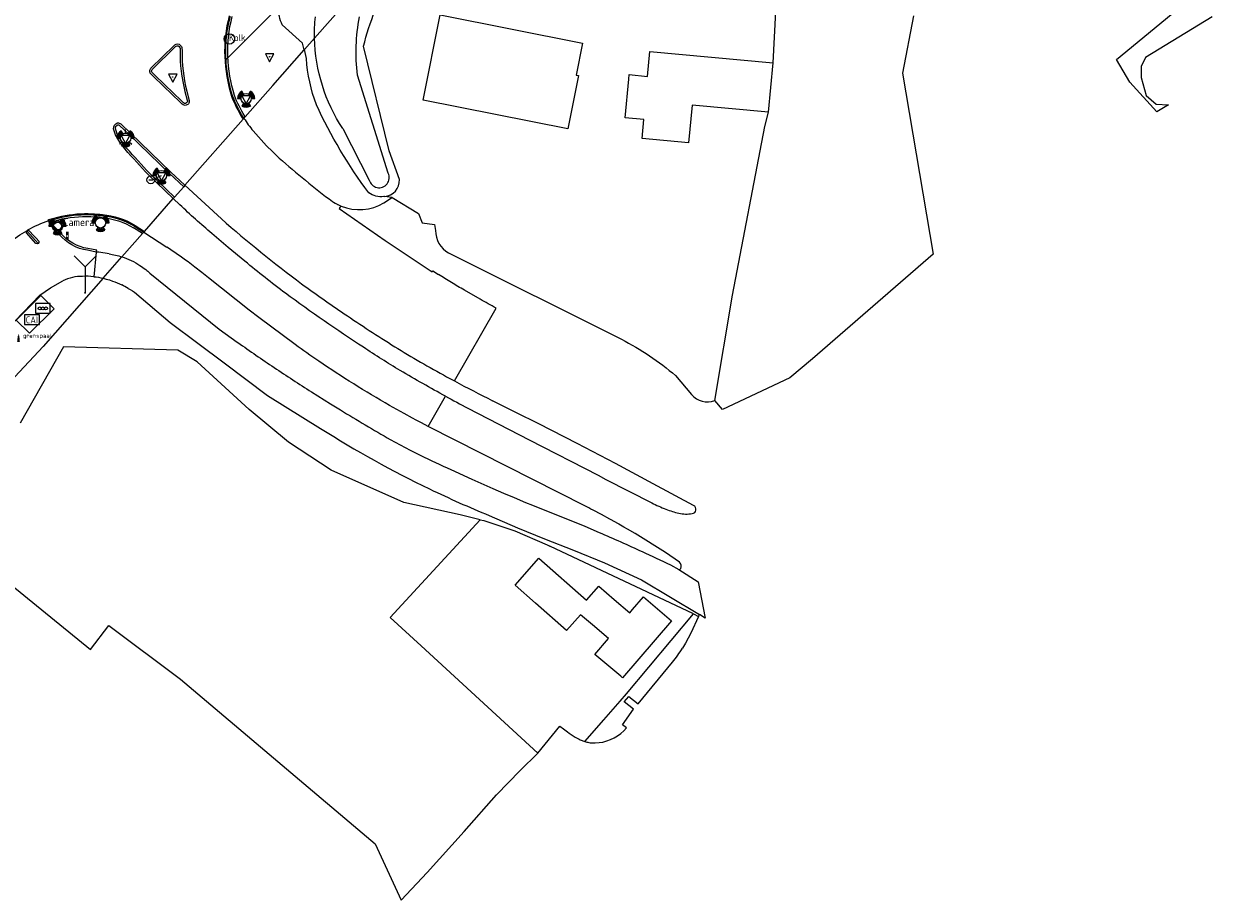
# Model space of a CAD drawing. Header units: metres. Extents: x 146197 to 147987, y 466000 to 467464.
# Tile 2 of 18: x 146458 to 146596, y 466110 to 466211. Entities that reach past the tile are written whole.
import ezdxf
from ezdxf.enums import TextEntityAlignment as Align

# ---------------------------------------------------------------- set-up
doc = ezdxf.new("R2010")
doc.units = ezdxf.units.M
doc.header["$LTSCALE"] = 4
doc.layers.get('0').update_dxf_attribs({"linetype": 'CONTINUOUS'})
for name, color, linetype in [('G_BTD', 3, 'CONTINUOUS'), ('G_OTD', 32, 'CONTINUOUS'), ('G_OWG', 6, 'CONTINUOUS'), ('G_WGD', 7, 'CONTINUOUS'), ('G_WGI', 1, 'CONTINUOUS'), ('LWGI', 7, 'CONTINUOUS')]:
    doc.layers.add(name, color=color, linetype=linetype)
for name, color, linetype, true_color in [('PBRD', 7, 'CONTINUOUS', 0xbd2877), ('PKST', 7, 'CONTINUOUS', 0xbd2877), ('PPAL', 7, 'CONTINUOUS', 0xbd2877), ('PPUT', 7, 'CONTINUOUS', 0xbd2877), ('PSNS', 7, 'CONTINUOUS', 0xbd2877)]:
    doc.layers.add(name, color=color, linetype=linetype, true_color=true_color)
doc.styles.add('ISO', font='ISO')
doc.styles.get("Standard").update_dxf_attribs({"font": 'ISO'})

# ---------------------------------------------------------------- blocks, each defined once
blk = doc.blocks.new('verkeersbord-pl')
at = {"linetype": 'Continuous'}
blk.add_circle((0, 0), 0.03, dxfattribs=at)
blk = doc.blocks.new('verkeersbord')
at = {"color": 0}
for p, q in [((0.5, 0.32), (-0.5, 0.32)), ((-0.5, 0.32), (0, -0.6)), ((0, -0.6), (0.5, 0.32))]:
    blk.add_line(p, q, dxfattribs=at)
blk = doc.blocks.new('kolk')
at = {"color": 0}
blk.add_circle((0, 0), 0.6, dxfattribs=at)
at = {"color": 0, "linetype": 'Continuous', "style": 'ISO'}
blk.add_attdef('KOLK', (-0.04, -0.26), '', height=0.8, dxfattribs=at)
blk = doc.blocks.new('verkeerslicht')
at = {"color": 0, "linetype": 'Continuous'}
for p, q in [((-1, 0), (-0.6, 0)), ((-0.3, 0.52), (-0.5, 0.86)), ((0.3, 0.52), (0.5, 0.86)), ((0.6, 0), (1, 0)), ((-0.3, -0.52), (-0.5, -0.86)), ((0.3, -0.52), (0.5, -0.86))]:
    blk.add_line(p, q, dxfattribs=at)
at = {"color": 0}
blk.add_circle((0, 0), 0.6, dxfattribs=at)
at = {"color": 0, "linetype": 'Continuous'}
for radius, start, end in [(0.996, 119.9985, 179.9935), (0.897, 119.9989, 179.9928), (0.797, 119.9994, 179.9919), (0.697, 120, 179.9907), (0.697, 0.0093, 60), (0.797, 0.0081, 60.0006), (0.897, 0.0072, 60.0011), (0.996, 0.0065, 60.0015), (0.996, 240.0015, 299.9985), (0.897, 240.0011, 299.9989), (0.797, 240.0006, 299.9994), (0.697, 240, 300)]:
    blk.add_arc((0, 0), radius, start, end, dxfattribs=at)
blk = doc.blocks.new('aanduidingsbord')
at = {"color": 0}
for p, q in [((-0.81, -0.33), (0, 0)), ((-1.45, -0.5), (-1.01, -0.5))]:
    blk.add_line(p, q, dxfattribs=at)
blk.add_circle((-1.23, -0.5), 0.45, dxfattribs=at)
blk = doc.blocks.new('lichtmast')
at = {"color": 0}
for p, q in [((-0.6, 0), (-1, 0)), ((-0.71, 0.71), (-0.42, 0.42)), ((0, 0.6), (0, 1)), ((0.42, 0.42), (0.71, 0.71)), ((0.6, 0), (1, 0)), ((-0.42, -0.42), (-0.71, -0.71)), ((0, -0.6), (0, -1)), ((0.42, -0.42), (0.71, -0.71))]:
    blk.add_line(p, q, dxfattribs=at)
blk.add_circle((0, 0), 0.6, dxfattribs=at)
blk = doc.blocks.new('schk-vri')
at = {"color": 0}
for p, q in [((0.86, 0.56), (-0.86, 0.56)), ((-0.86, 0.56), (-0.86, -0.56)), ((0.86, -0.56), (0.86, 0.56)), ((-0.86, -0.56), (0.86, -0.56))]:
    blk.add_line(p, q, dxfattribs=at)
for centre in [(-0.36, 0), (0, 0), (0.36, 0)]:
    blk.add_circle(centre, 0.18, dxfattribs=at)
blk = doc.blocks.new('obstakel')
at = {"color": 0}
blk.add_circle((0, 0), 0.45, dxfattribs=at)
at = {"color": 0, "style": 'ISO'}
blk.add_attdef('OBSTAKEL', (0.7, 0), '', height=0.9, dxfattribs=at)
blk = doc.blocks.new('drukknoppaal')
at = {"linetype": 'ByBlock', "lineweight": -2}
h = blk.add_hatch(color=0, dxfattribs=at)
h.dxf.hatch_style = 1
h.paths.add_polyline_path([(0.15, 0.8), (-0.15, 0.8), (-0.15, -0.1), (0, -0.1, -0.414214), (-0.1, 0, -1), (0.1, 0, -0.414214), (0, -0.1), (0.15, -0.1)])
h.paths.add_polyline_path([(-0.1, 0.3, -1), (0.1, 0.3, -1)], flags=16)
at = {"linetype": 'ByBlock', "lineweight": -2, "true_color": 0x681648}
h = blk.add_hatch(color=219, dxfattribs=at)
h.dxf.hatch_style = 1
h.paths.add_polyline_path([(0.1, 0, 1), (-0.1, 0, 1)])
at = {"color": 0, "linetype": 'ByBlock', "lineweight": -2}
blk.add_attdef('DRUKKNOPPAAL', (0.5, 0.35), '', height=0.5, dxfattribs=at)
blk = doc.blocks.new('wegwijzer')
at = {"color": 0}
for q in [(-0.424, 1.424), (0.424, 1.424), (0, 0)]:
    blk.add_line((0, 1), q, dxfattribs=at)
blk = doc.blocks.new('grensmarkering')
at = {"linetype": 'ByBlock', "lineweight": -2}
h = blk.add_hatch(color=0, dxfattribs=at)
h.dxf.hatch_style = 1
h.paths.add_polyline_path([(0.09, 0.55, 0.219912), (0.05, 0.61, -0.457379), (0.04, 0.66, 2.245674), (-0.04, 0.66, -0.457379), (-0.05, 0.61, 0.219912), (-0.09, 0.55), (-0.15, 0.04), (-0.18, 0.04), (-0.18, 0.01, 0.018367), (-0.1, 0, -0.954633), (0.1, 0, 0.018367), (0.18, 0.01), (0.18, 0.04), (0.15, 0.04)])
at = {"linetype": 'ByBlock', "lineweight": -2, "true_color": 0x681648}
h = blk.add_hatch(color=219, dxfattribs=at)
h.dxf.hatch_style = 1
h.paths.add_polyline_path([(0.1, 0, 1), (-0.1, 0, 1)])
at = {"linetype": 'ByBlock', "lineweight": -2}
h = blk.add_hatch(color=0, dxfattribs=at)
h.dxf.hatch_style = 1
h.paths.add_polyline_path([(0.18, -0.04, -0.022381), (0.08, -0.06, -0.528879), (-0.08, -0.06, -0.022381), (-0.18, -0.04), (-0.18, -0.13, 0.083333), (0.18, -0.13)])
at = {"color": 0, "linetype": 'ByBlock', "lineweight": -2}
blk.add_attdef('GRENSMARKERING', (0.5, 0.35), '', height=0.5, dxfattribs=at)
blk = doc.blocks.new('schk-cai')
at = {"color": 0}
for p, q in [((0.86, 0.56), (-0.86, 0.56)), ((-0.86, 0.56), (-0.86, -0.56)), ((0.86, -0.56), (0.86, 0.56)), ((-0.86, -0.56), (0.86, -0.56))]:
    blk.add_line(p, q, dxfattribs=at)
at = {"color": 0, "linetype": 'Continuous', "style": 'ISO'}
blk.add_attdef('CAI', text='', height=0.8, dxfattribs=at).set_placement((-0.02, -0.03), align=Align.MIDDLE_CENTER)

msp = doc.modelspace()

# ---------------------------------------------------------------- linework, layer by layer
at = {"layer": 'G_BTD', "linetype": 'Continuous', "transparency": 33554687}
for points in [[(146499.765, 466218.486), (146491.927, 466209.587)], [(146490.776, 466208.28), (146491.927, 466209.587)], [(146500.453, 466193.955), (146496.914, 466205.317)], [(146495.203, 466199.115), (146498.268, 466193.152)], [(146450.482, 466151.354), (146465.981, 466138.753), (146468.087, 466141.565), (146476.397, 466135.342), (146498.935, 466116.248), (146501.95, 466109.724), (146504.965, 466112.947), (146509.238, 466117.681), (146512.984, 466121.939), (146515.733, 466124.738), (146517.774, 466126.752)]]:
    msp.add_lwpolyline(points, dxfattribs=at)
for points in [[(146491.927, 466209.587, -0.030968), (146492.02, 466212.076)], [(146496.914, 466205.317, -0.0838616), (146497.149, 466212.054)], [(146495.203, 466199.115, -0.1399756), (146491.927, 466209.587)], [(146498.268, 466193.152, 1.1106165), (146500.453, 466193.955)]]:
    msp.add_lwpolyline(points, format="xyb", dxfattribs=at)
at = {"layer": 'G_OTD', "linetype": 'Continuous', "transparency": 33554687}
for points in [[(146545.036, 466206.727), (146547.295, 466249.855), (146534.302, 466251.791)], [(146521.258, 466199.085), (146504.506, 466202.413), (146506.466, 466212.283), (146522.971, 466209.004), (146522.239, 466205.317), (146522.486, 466205.268), (146521.258, 466199.085)], [(146561.285, 466212.174), (146560.029, 466205.53), (146563.596, 466184.564), (146549.604, 466172.436), (146546.986, 466170.25), (146539.183, 466166.568), (146538.273, 466167.614)], [(146595.899, 466212.061), (146588.152, 466207.366), (146587.687, 466206.317), (146587.651, 466205.05), (146588.257, 466202.969), (146589.41, 466201.963), (146590.839, 466201.872), (146589.472, 466201.063), (146586.374, 466204.51), (146584.81, 466207.133), (146591.128, 466212.34)], [(146501.759, 466193.207), (146500.561, 466196.558), (146497.595, 466208.666)], [(146544.501, 466201.009), (146535.662, 466201.836), (146535.254, 466197.485), (146529.862, 466197.99), (146530.065, 466200.16), (146527.89, 466200.364), (146528.311, 466204.861), (146528.358, 466205.367), (146530.492, 466205.167), (146530.763, 466208.064), (146545.036, 466206.727)], [(146544.501, 466201.009), (146545.036, 466206.727)], [(146538.273, 466167.614), (146540.345, 466179.84), (146544.073, 466199.367), (146544.501, 466201.009)], [(146500.907, 466191.133), (146503.973, 466189.287), (146504.401, 466188.188), (146505.826, 466187.996), (146505.951, 466187.317)], [(146507.456, 466184.725), (146527.476, 466174.724)], [(146533.739, 466170.512), (146535.588, 466168.309)], [(146535.836, 466155.458), (146531.153, 466157.977), (146526.769, 466160.329), (146522.33, 466162.634), (146517.905, 466164.915), (146515.222, 466166.247), (146512.55, 466167.599)], [(146509.677, 466166.735), (146516.783, 466163.046), (146524.783, 466158.956), (146525.652, 466158.474), (146530.98, 466155.755)], [(146517.774, 466126.752), (146504.283, 466139.185), (146500.7, 466142.487), (146511.129, 466153.804)], [(146526.647, 466144.553), (146528.434, 466143.01), (146528.767, 466143.395), (146530.043, 466144.873), (146533.28, 466142.078), (146527.603, 466135.504), (146527.397, 466135.677), (146524.397, 466138.2), (146525.989, 466140.043), (146524.114, 466141.621), (146522.745, 466142.803), (146521.125, 466140.968), (146517.523, 466144.148), (146515.169, 466146.225), (146517.915, 466149.337), (146523.427, 466144.471), (146524.843, 466146.111), (146526.647, 466144.553)], [(146517.774, 466126.752), (146520.338, 466129.898), (146520.772, 466129.569), (146521.215, 466129.251), (146521.423, 466129.077), (146521.64, 466128.914), (146521.864, 466128.762), (146522.096, 466128.621), (146522.334, 466128.491), (146522.579, 466128.374), (146522.687, 466128.322), (146522.796, 466128.273), (146522.907, 466128.227), (146523.019, 466128.184), (146523.132, 466128.145), (146523.246, 466128.109)]]:
    msp.add_lwpolyline(points, dxfattribs=at)
for points in [[(146497.595, 466208.666, -0.0317511), (146498.925, 466212.758)], [(146500.034, 466191.252, 0.3994586), (146501.759, 466193.207)], [(146505.951, 466187.317, 0.2858379), (146507.456, 466184.725)], [(146527.476, 466174.724, -0.0549001), (146533.739, 466170.512)], [(146508.13, 466169.88, 0.0088119), (146512.55, 466167.599)], [(146507.111, 466168.106, 0.0043067), (146509.677, 466166.735)], [(146535.588, 466168.309, 0.3124612), (146538.273, 466167.614)], [(146530.98, 466155.755, 0.029664), (146532.627, 466155.036)], [(146535.676, 466154.51, 0.725718), (146535.836, 466155.458)], [(146532.627, 466155.036, 0.0552029), (146534.133, 466154.573)], [(146534.133, 466154.573, 0.0939485), (146535.676, 466154.51)]]:
    msp.add_lwpolyline(points, format="xyb", dxfattribs=at)
at = {"layer": 'G_OWG', "linetype": 'Continuous', "transparency": 33554687}
for points in [[(146481.673, 466207.124), (146487.662, 466213.109)], [(146490.729, 466208.227), (146490.521, 466209.031), (146488.184, 466211.137)], [(146483.902, 466200.477), (146487.093, 466204.099), (146490.729, 466208.227)], [(146490.729, 466208.227), (146490.776, 466208.28)], [(146490.986, 466207.236), (146490.776, 466208.28)], [(146483.751, 466200.305), (146483.902, 466200.477)], [(146475.713, 466191.179), (146476.775, 466192.385)], [(146476.92, 466192.55), (146476.775, 466192.385)], [(146475.567, 466191.014), (146475.713, 466191.179)], [(146500.034, 466191.252), (146499.936, 466191.238)], [(146499.958, 466190.531), (146500.824, 466191.08), (146500.907, 466191.133)], [(146500.907, 466191.133), (146500.034, 466191.252)], [(146469.619, 466184.26), (146471.992, 466186.955)], [(146472.139, 466187.122), (146471.992, 466186.955)], [(146467.437, 466181.783), (146460.478, 466173.883)], [(146454.393, 466167.175), (146454.44, 466167.417), (146460.478, 466173.883)], [(146511.129, 466153.804), (146508.789, 466154.376), (146502.271, 466155.79), (146493.856, 466159.559), (146488.897, 466162.806), (146484.37, 466166.563), (146478.33, 466172.079), (146476.09, 466173.448), (146462.854, 466173.817), (146457.832, 466164.976)], [(146523.215, 466155.431), (146505.171, 466164.573), (146505.102, 466164.608)], [(146534.207, 466148.889), (146532.575, 466150.018), (146529.069, 466152.21), (146528.17, 466152.723), (146527.763, 466152.953), (146527.157, 466153.295), (146527.12, 466153.314), (146526.211, 466153.818), (146526.14, 466153.857), (146525.157, 466154.394), (146524.186, 466154.911)], [(146511.129, 466153.804), (146511.523, 466153.708), (146515.132, 466152.522), (146518.874, 466150.892), (146519.166, 466150.755)], [(146535.829, 466142.902), (146519.166, 466150.755)], [(146523.246, 466128.109), (146525.433, 466130.632), (146527.342, 466132.782), (146528.075, 466133.64), (146535.829, 466142.902)], [(146535.829, 466142.902), (146536.416, 466142.613)], [(146536.416, 466142.613), (146536.519, 466142.833)], [(146536.416, 466142.613), (146535.513, 466140.67), (146535.211, 466140.079), (146534.888, 466139.498), (146534.545, 466138.929)], [(146523.246, 466128.109), (146523.362, 466128.076), (146523.479, 466128.046), (146523.596, 466128.02), (146523.715, 466127.997), (146523.834, 466127.978), (146523.953, 466127.962), (146524.415, 466127.949), (146524.876, 466127.98), (146525.331, 466128.055), (146525.778, 466128.172), (146526.212, 466128.33), (146526.628, 466128.53), (146527.024, 466128.767), (146527.396, 466129.041), (146527.74, 466129.349), (146528.054, 466129.688), (146527.597, 466130.053), (146528.872, 466131.863), (146527.798, 466132.718), (146528.326, 466133.329), (146529.393, 466132.474), (146533.398, 466137.301)]]:
    msp.add_lwpolyline(points, dxfattribs=at)
for points in [[(146488.184, 466211.137, -0.0689655), (146487.662, 466213.109)], [(146492.137, 466201.88, -0.0711399), (146490.986, 466207.236)], [(146498.208, 466191.677, -0.0510201), (146492.137, 466201.88)], [(146499.936, 466191.238, -0.1880005), (146498.208, 466191.677)], [(146495.011, 466190.137, 0.2369058), (146499.958, 466190.531)], [(146524.186, 466154.911, 0.0020293), (146523.215, 466155.431)], [(146534.342, 466148.142, 0.3038766), (146534.207, 466148.889)], [(146534.102, 466148.046, 0.3405198), (146534.342, 466148.142)], [(146533.398, 466137.301, 0.0263273), (146534.545, 466138.929)]]:
    msp.add_lwpolyline(points, format="xyb", dxfattribs=at)
at = {"layer": 'G_WGD', "linetype": 'Continuous', "transparency": 33554687}
for points in [[(146481.659, 466207.474, -0.0765906), (146482.179, 466212.147)], [(146475.729, 466208.827, -0.3767017), (146476.382, 466208.797)], [(146475.729, 466208.827, 0.0524393), (146475.661, 466208.762)], [(146476.382, 466208.797, -0.1991606), (146476.572, 466208.415)], [(146476.581, 466208.187, 0.0672311), (146477.132, 466203.472)], [(146482.443, 466202.9, -0.0645957), (146481.673, 466207.124)], [(146473.001, 466205.41, -0.3957796), (146472.919, 466206.057)], [(146472.919, 466206.057, -0.0446174), (146472.982, 466206.128)], [(146477.383, 466202.486, -0.4444411), (146477.056, 466201.826)], [(146483.658, 466200.452, -0.0536728), (146482.443, 466202.9)], [(146477.056, 466201.826, -0.2558839), (146476.606, 466201.933)], [(146468.653, 466199.102, -0.3477357), (146469.099, 466199.769)], [(146469.099, 466199.769, -0.243699), (146469.502, 466199.653)], [(146483.751, 466200.305, 0.0323431), (146484.812, 466198.859)], [(146472.696, 466193.755, -0.0035261), (146469.979, 466196.724)], [(146487.842, 466195.712, 0.0205311), (146494.003, 466190.665)], [(146480.028, 466186.949, -0.0096273), (146476.314, 466190.301)], [(146461.105, 466188.447, 0.0388259), (146458.686, 466187.335)], [(146462.643, 466188.864, -0.0628977), (146466.269, 466189.136)], [(146466.269, 466189.136, -0.0195286), (146467.345, 466189.041)], [(146467.345, 466189.041, -0.112434), (146471.075, 466187.806)], [(146481.136, 466188.649, 0.0172841), (146490.419, 466181.146)], [(146456.485, 466185.875, -0.037311), (146458.606, 466187.29)], [(146458.606, 466187.29, 0.3379887), (146458.559, 466187.039)], [(146458.606, 466187.29, -0.1068357), (146458.686, 466187.335)], [(146458.686, 466187.335, -0.2047504), (146458.852, 466187.315)], [(146465.645, 466185.016, -0.1832175), (146462.352, 466186.863)], [(146459.934, 466185.808, -0.3498429), (146459.654, 466185.794)], [(146459.99, 466186.068, -0.3303562), (146459.934, 466185.808)], [(146468.126, 466184.594, -0.0446601), (146469.619, 466184.26)], [(146469.619, 466184.26, -0.0676792), (146471.707, 466183.265)], [(146477.281, 466183.667, 0.0103053), (146474.837, 466185.388)], [(146471.707, 466183.265, -0.0253143), (146472.375, 466182.786)], [(146472.375, 466182.786, -0.0179591), (146472.851, 466182.376)], [(146488.568, 466180.035, -0.0118653), (146483.856, 466183.753)], [(146465.053, 466182.001, 0.1300214), (146462.791, 466181.468)], [(146466.346, 466181.961, 0.035662), (146465.053, 466182.001)], [(146466.346, 466181.961, -0.0307932), (146467.437, 466181.783)], [(146468.54, 466181.46, -0.0315531), (146469.593, 466181.001)], [(146507.785, 466181.286, -0.0033221), (146506.286, 466182.199)], [(146470.344, 466180.607, 0.0184529), (146469.593, 466181.001)], [(146497.587, 466173.778, -0.0149343), (146488.568, 466180.035)], [(146490.419, 466181.146, 0.0124898), (146495.364, 466177.676)], [(146509.29, 466180.395, -0.0033339), (146507.785, 466181.286)], [(146512.976, 466178.319, -0.0044534), (146511.125, 466179.343)], [(146495.364, 466177.676, 0.0086933), (146501.213, 466173.853)], [(146483.054, 466174.328, 0.0062121), (146487.246, 466171.44)], [(146492.41, 466172.173, -0.0047416), (146489.683, 466174.092)], [(146501.857, 466171.087, -0.0110472), (146497.587, 466173.778)], [(146501.213, 466173.853, 0.0134767), (146507.226, 466170.37)], [(146500.625, 466167.051, -0.019895), (146492.41, 466172.173)], [(146487.246, 466171.44, 0.0063402), (146491.569, 466168.616)], [(146507.111, 466168.106, -0.0086031), (146501.857, 466171.087)], [(146494.92, 466166.53, 0.0067255), (146500.705, 466163.087)], [(146492.631, 466164.392, 0.029463), (146505.258, 466157.368)], [(146504.176, 466161.285, 0.00995), (146507.715, 466159.622)], [(146505.258, 466157.368, 0.0152267), (146512.159, 466154.293)], [(146524.894, 466152.342, -0.0058392), (146529.861, 466150.117)], [(146529.861, 466150.117, -0.0035797), (146533.144, 466148.573)]]:
    msp.add_lwpolyline(points, format="xyb", dxfattribs=at)
for points in [[(146472.982, 466206.128), (146475.661, 466208.762)], [(146476.572, 466208.415), (146476.581, 466208.187)], [(146481.673, 466207.124), (146481.659, 466207.474)], [(146476.606, 466201.933), (146475.154, 466203.349), (146474.677, 466203.792), (146473.001, 466205.41)], [(146477.132, 466203.472), (146477.383, 466202.486)], [(146469.502, 466199.653), (146470.596, 466198.596), (146475.265, 466194.081), (146476.92, 466192.55)], [(146476.92, 466192.55), (146483.661, 466200.202), (146483.751, 466200.305)], [(146483.751, 466200.305), (146483.658, 466200.452)], [(146469.979, 466196.724), (146469.366, 466197.564), (146468.88, 466198.392), (146468.653, 466199.102)], [(146484.812, 466198.859), (146486.35, 466197.125), (146487.051, 466196.461), (146487.138, 466196.379), (146487.842, 466195.712)], [(146475.567, 466191.014), (146472.696, 466193.755)], [(146476.92, 466192.55), (146481.136, 466188.649)], [(146472.139, 466187.122), (146472.217, 466187.21), (146475.567, 466191.014)], [(146475.567, 466191.014), (146476.314, 466190.301)], [(146494.003, 466190.665), (146494.123, 466190.596), (146494.314, 466190.485), (146494.529, 466190.36), (146494.58, 466190.337), (146494.62, 466190.318), (146495.011, 466190.137)], [(146495.011, 466190.137), (146494.862, 466189.962), (146494.788, 466189.875), (146500.12, 466186.145), (146505.538, 466182.54), (146505.633, 466182.654), (146506.286, 466182.199)], [(146461.105, 466188.447), (146462.643, 466188.864)], [(146461.105, 466188.447), (146461.244, 466188.063), (146462.352, 466186.863)], [(146459.654, 466185.794), (146458.559, 466187.039)], [(146458.852, 466187.315), (146459.457, 466186.665), (146459.683, 466186.419), (146459.99, 466186.068)], [(146471.075, 466187.806), (146472.139, 466187.122)], [(146472.139, 466187.122), (146474.837, 466185.388)], [(146483.856, 466183.753), (146481.932, 466185.339), (146480.028, 466186.949)], [(146466.637, 466184.816), (146465.645, 466185.016)], [(146466.637, 466184.816), (146466.346, 466181.961)], [(146468.126, 466184.594), (146466.928, 466184.818), (146466.637, 466184.816)], [(146467.437, 466181.783), (146469.619, 466184.26)], [(146489.683, 466174.092), (146485.456, 466177.221), (146484.337, 466178.084), (146479.652, 466181.846), (146478.87, 466182.464), (146478.08, 466183.071), (146477.281, 466183.667)], [(146453.339, 466173.147), (146457.203, 466176.811), (146460.113, 466179.827), (146461.348, 466180.66), (146462.791, 466181.468)], [(146467.437, 466181.783), (146467.809, 466181.691), (146468.177, 466181.583), (146468.54, 466181.46)], [(146472.851, 466182.376), (146480.881, 466175.885), (146482.984, 466174.376), (146483.054, 466174.328)], [(146470.344, 466180.607), (146470.588, 466180.463), (146470.828, 466180.314), (146471.064, 466180.158), (146475.187, 466176.66), (146478.4, 466174.252), (146481.442, 466171.99), (146486.492, 466168.194), (146492.631, 466164.392)], [(146511.125, 466179.343), (146509.29, 466180.395)], [(146458.894, 466175.4), (146457.377, 466176.923), (146460.238, 466179.778), (146461.755, 466178.255), (146458.894, 466175.4)], [(146508.13, 466169.88), (146512.976, 466178.319)], [(146507.226, 466170.37), (146508.13, 466169.88)], [(146491.569, 466168.616), (146493.775, 466167.238), (146494.92, 466166.53)], [(146505.102, 466164.608), (146507.111, 466168.106)], [(146505.102, 466164.608), (146504.33, 466165.02), (146503.707, 466165.353), (146503.288, 466165.579), (146502.316, 466166.106), (146500.625, 466167.051)], [(146500.705, 466163.087), (146501.854, 466162.471), (146503.011, 466161.87), (146504.176, 466161.285)], [(146507.715, 466159.622), (146510.139, 466158.503), (146512.58, 466157.418), (146513.805, 466156.888), (146515.034, 466156.366), (146516.371, 466155.803), (146517.167, 466155.481), (146523.227, 466153.059), (146524.894, 466152.342)], [(146512.159, 466154.293), (146515.424, 466152.864), (146518.564, 466151.608), (146521.927, 466150.28), (146525.504, 466148.807), (146529.814, 466146.827), (146536.519, 466142.833)], [(146533.144, 466148.573), (146534.102, 466148.046)], [(146534.102, 466148.046), (146536.358, 466146.616), (146537.157, 466142.415), (146536.519, 466142.833)]]:
    msp.add_lwpolyline(points, dxfattribs=at)
at = {"layer": 'G_WGI', "linetype": 'Continuous', "transparency": 33554687}
for points in [[(146481.879, 466207.482, -0.0766375), (146482.392, 466212.092)], [(146475.823, 466208.613, -0.4449761), (146476.234, 466208.634)], [(146476.234, 466208.634, -0.2017738), (146476.352, 466208.403)], [(146476.361, 466208.185, 0.0671655), (146476.919, 466203.418)], [(146482.651, 466202.972, -0.0698537), (146481.879, 466207.482)], [(146473.147, 466205.575, -0.4679029), (146473.133, 466205.968)], [(146476.997, 466202.038, -0.2517945), (146476.756, 466202.094)], [(146477.174, 466202.416, -0.4563998), (146476.997, 466202.038)], [(146483.844, 466200.569, -0.0535099), (146482.651, 466202.972)], [(146468.871, 466199.142, -0.3262324), (146469.154, 466199.555)], [(146469.154, 466199.555, -0.2304094), (146469.35, 466199.494)], [(146472.853, 466193.91, -0.003576), (146470.15, 466196.863)], [(146462.694, 466188.65, -0.066704), (146466.484, 466188.903)], [(146467.321, 466188.822, 0.0150443), (146466.484, 466188.903)], [(146467.321, 466188.822, -0.1128179), (146470.959, 466187.619)], [(146465.683, 466185.233, -0.1838176), (146462.517, 466187.008)]]:
    msp.add_lwpolyline(points, format="xyb", dxfattribs=at)
for points in [[(146473.133, 466205.968), (146475.823, 466208.613)], [(146476.352, 466208.403), (146476.361, 466208.185)], [(146476.756, 466202.094), (146475.306, 466203.508), (146474.828, 466203.952), (146473.147, 466205.575)], [(146476.919, 466203.418), (146477.174, 466202.416)], [(146476.775, 466192.385), (146475.114, 466193.921), (146470.445, 466198.435), (146469.35, 466199.494)], [(146483.902, 466200.477), (146483.844, 466200.569)], [(146470.15, 466196.863), (146469.55, 466197.685), (146469.082, 466198.482), (146468.871, 466199.142)], [(146475.713, 466191.179), (146472.853, 466193.91)], [(146462.517, 466187.008), (146461.436, 466188.18), (146461.393, 466188.297), (146462.694, 466188.65)], [(146458.606, 466187.29), (146459.934, 466185.808)], [(146471.992, 466186.955), (146470.959, 466187.619)], [(146466.637, 466184.816), (146466.692, 466185.029), (146465.683, 466185.233)]]:
    msp.add_lwpolyline(points, dxfattribs=at)
at = {"layer": 'LWGI', "transparency": 33554687}
for points in [[(146482.052, 466212.18, 0.0764859), (146481.528, 466207.469)], [(146481.528, 466207.469, 0.069912), (146482.319, 466202.857)], [(146482.319, 466202.857, 0.053571), (146483.547, 466200.382)], [(146461.105, 466188.447), (146461.13, 466188.574), (146462.616, 466188.977, -0.0609979), (146466.157, 466189.257, -0.0208784), (146467.358, 466189.156, -0.1128234), (146471.136, 466187.904), (146472.217, 466187.21)]]:
    msp.add_lwpolyline(points, format="xyb", dxfattribs=at)
msp.add_lwpolyline([(146483.547, 466200.382), (146483.661, 466200.202)], dxfattribs=at)

# ---------------------------------------------------------------- block references
at = {"layer": 'PBRD', "transparency": 33554687}
for name, p in [('verkeersbord', (146486.728, 466207.441)), ('verkeersbord', (146475.501, 466205.096)), ('verkeersbord', (146484.002, 466202.593)), ('verkeersbord', (146470.045, 466198.008)), ('verkeersbord', (146474.196, 466193.677)), ('aanduidingsbord', (146474.196, 466193.677))]:
    msp.add_blockref(name, p, dxfattribs=at)
at = {"layer": 'PBRD', "transparency": 33554687, "xscale": 3, "yscale": 3, "zscale": 3}
msp.add_blockref('wegwijzer', (146465.35, 466180.09), dxfattribs=at)
at = {"layer": 'PKST', "transparency": 33554687}
msp.add_blockref('schk-vri', (146460.455, 466178.284), dxfattribs=at)
msp.add_blockref('schk-cai', (146459.204, 466176.991), dxfattribs=at).add_auto_attribs({'CAI': 'CAI'})
at = {"layer": 'PPAL', "transparency": 33554687}
for name, p in [('verkeersbord-pl', (146486.728, 466207.441)), ('verkeersbord-pl', (146475.501, 466205.096)), ('verkeerslicht', (146484.002, 466202.593)), ('lichtmast', (146470.045, 466198.008)), ('verkeerslicht', (146470.045, 466198.008)), ('verkeerslicht', (146474.196, 466193.677)), ('verkeerslicht', (146462.16, 466187.818)), ('verkeerslicht', (146467.135, 466188.197)), ('drukknoppaal', (146463.284, 466186.375)), ('verkeersbord-pl', (146465.35, 466180.09))]:
    msp.add_blockref(name, p, dxfattribs=at)
msp.add_blockref('grensmarkering', (146457.643, 466174.527), dxfattribs=at).add_auto_attribs({'GRENSMARKERING': 'grenspaal'})
at = {"layer": 'PPUT', "transparency": 33554687}
msp.add_blockref('kolk', (146482.062, 466209.509), dxfattribs=at).add_auto_attribs({'KOLK': 'Kolk'})
at = {"layer": 'PSNS', "transparency": 33554687}
msp.add_blockref('obstakel', (146462.158, 466187.822), dxfattribs=at).add_auto_attribs({'OBSTAKEL': 'Camera'})

doc.saveas('drawing.dxf')
